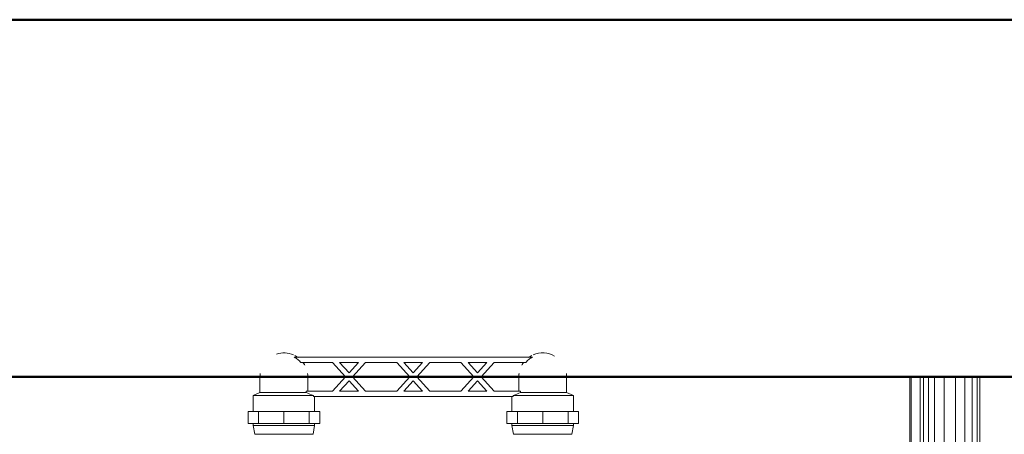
# Model space of a CAD drawing. Header units: millimetres. Extents: x 19580 to 41622, y 4748 to 42776.
# Tile 63 of 65: x 29122 to 29674, y 42544 to 42776. Entities that reach past the tile are written whole.
import ezdxf

# ---------------------------------------------------------------- set-up
doc = ezdxf.new("R2010")
doc.units = ezdxf.units.MM
for name, color, linetype, lineweight in [('A-WALL-____-MCUT', 113, 'Continuous', 50), ('A-WALL-____-OTLN', 113, 'Continuous', 20), ('M-EQPM-____-OTLN', 50, 'Continuous', 20)]:
    doc.layers.add(name, color=color, linetype=linetype, lineweight=lineweight)

# ---------------------------------------------------------------- blocks, each defined once
blk = doc.blocks.new('Прямая форма - 83 new-608743-В_Этаж 01_Отопление')
at = {"layer": 'A-WALL-____-MCUT', "color": 253}
for p, q in [((8700, 0), (5700, 0)), ((5700, -200), (8700, -200))]:
    blk.add_line(p, q, dxfattribs=at)
blk = doc.blocks.new('Прямая форма - SW - 005-608744-В_Этаж 01_Отопление')
blk.add_blockref('Прямая форма - 83 new-608743-В_Этаж 01_Отопление', (0, 0))
blk = doc.blocks.new('Прямая форма - 83 new-608910-В_Этаж 01_Отопление')
at = {"layer": 'M-EQPM-____-OTLN', "color": 9}
for p, q in [((260.84, -183.27), (260.84, 0)), ((260.87, 0), (260.87, -183.24)), ((261.6, -183.27), (261.6, 0)), ((266.64, -183.27), (266.64, 0)), ((268.48, -183.27), (268.48, 0)), ((271.3, -183.27), (271.3, 0)), ((274.68, -183.27), (274.68, 0)), ((280.15, -183.27), (280.15, 0)), ((286.45, -183.27), (286.45, 0)), ((291.73, -183.27), (291.73, 0)), ((295.82, -183.27), (295.82, 0)), ((298.6, -183.27), (298.6, 0)), ((299.99, -183.27), (299.99, 0))]:
    blk.add_line(p, q, dxfattribs=at)
blk = doc.blocks.new('Прямая форма - FU - 054-608911-В_Этаж 01_Отопление')
blk.add_blockref('Прямая форма - 83 new-608910-В_Этаж 01_Отопление', (0, 0))
blk = doc.blocks.new('83 new_ifc_RVT-1-В_Этаж 01_Отопление')
at = {"layer": 'A-WALL-____-OTLN', "color": 9, "lineweight": 20}
blk.add_blockref('Прямая форма - SW - 005-608744-В_Этаж 01_Отопление', (21210.28, 42775.83), dxfattribs=at)
at = {"layer": 'M-EQPM-____-OTLN', "color": 9, "lineweight": 20}
blk.add_blockref('Прямая форма - FU - 054-608911-В_Этаж 01_Отопление', (29360.06, 42575.83), dxfattribs=at)
blk = doc.blocks.new('VTp_724_0 Водорозетка двойная - VTp_724_0-V17-В_Этаж 01_Отопление')
at = {"layer": 'M-EQPM-____-OTLN'}
for p, q in [((-88.85, 32), (-89.75, 27.2)), ((-56.15, 32), (-88.85, 32)), ((-55.25, 27.2), (-56.15, 32)), ((56.15, 32), (55.25, 27.2)), ((88.85, 32), (56.15, 32)), ((89.75, 27.2), (88.85, 32)), ((-92.58, 26.1), (-86.7, 26.1)), ((-92.58, 19.4), (-92.58, 26.1)), ((-89.75, 27.2), (-89.75, 26.1)), ((-55.25, 27.2), (-89.75, 27.2)), ((-86.7, 26.1), (-72.5, 26.1)), ((-86.7, 19.4), (-86.7, 26.1)), ((-72.5, 26.1), (-58.3, 26.1)), ((-72.5, 19.4), (-72.5, 26.1)), ((-58.3, 26.1), (-52.42, 26.1)), ((-58.3, 26.1), (-58.3, 19.4)), ((-55.25, 26.1), (-55.25, 27.2)), ((-52.42, 19.4), (-52.42, 26.1)), ((52.42, 26.1), (58.3, 26.1)), ((52.42, 19.4), (52.42, 26.1)), ((55.25, 27.2), (55.25, 26.1)), ((89.75, 27.2), (55.25, 27.2)), ((58.3, 26.1), (72.5, 26.1)), ((58.3, 19.4), (58.3, 26.1)), ((72.5, 26.1), (86.7, 26.1)), ((72.5, 19.4), (72.5, 26.1)), ((86.7, 26.1), (92.58, 26.1)), ((86.7, 26.1), (86.7, 19.4)), ((89.75, 26.1), (89.75, 27.2)), ((92.58, 19.4), (92.58, 26.1)), ((-86.7, 19.4), (-92.58, 19.4)), ((-89.75, 19.4), (-89.75, 10.4)), ((-72.5, 19.4), (-86.7, 19.4)), ((-58.3, 19.4), (-72.5, 19.4)), ((-52.42, 19.4), (-58.3, 19.4)), ((-55.25, 11), (-55.25, 19.4)), ((58.3, 19.4), (52.42, 19.4)), ((55.25, 19.4), (55.25, 11)), ((72.5, 19.4), (58.3, 19.4)), ((86.7, 19.4), (72.5, 19.4)), ((92.58, 19.4), (86.7, 19.4)), ((89.75, 10.4), (89.75, 19.4)), ((-89.75, 10.4), (-85.9, 8.8)), ((-55.99, 10.4), (-89.75, 10.4)), ((-85.9, 8.8), (-85.9, 0)), ((-60.07, 8.8), (-85.9, 8.8)), ((-60.07, 8.8), (-60.07, 8)), ((-60.07, 8), (-45.3, 8)), ((-59.1, 0), (-59.1, 8)), ((55.99, 11), (-55.99, 11)), ((-55.99, 11), (-55.99, 10.4)), ((-45.3, 8), (-38.02, 0)), ((-36, 2.23), (-41.25, 8)), ((-41.25, 8), (-30.75, 8)), ((-30.75, 8), (-36, 2.23)), ((-33.98, 0), (-26.7, 8)), ((-26.7, 8), (-9.3, 8)), ((-9.3, 8), (-2.02, 0)), ((0, 2.23), (-5.25, 8)), ((-5.25, 8), (5.25, 8)), ((5.25, 8), (0, 2.23)), ((2.02, 0), (9.3, 8)), ((9.3, 8), (26.7, 8)), ((26.7, 8), (33.98, 0)), ((30.75, 8), (41.25, 8)), ((36, 2.23), (30.75, 8)), ((41.25, 8), (36, 2.23)), ((38.02, 0), (45.3, 8)), ((45.3, 8), (60.07, 8)), ((55.99, 10.4), (55.99, 11)), ((89.75, 10.4), (55.99, 10.4)), ((59.1, 8), (59.1, 0)), ((85.9, 8.8), (60.07, 8.8)), ((60.07, 8), (60.07, 8.8)), ((85.9, 8.8), (89.75, 10.4)), ((85.9, 0), (85.9, 8.8)), ((-38.02, 0), (-45.3, -8)), ((-41.25, -8), (-36, -2.23)), ((-36, -2.23), (-30.75, -8)), ((-26.7, -8), (-33.98, 0)), ((-2.02, 0), (-9.3, -8)), ((-5.25, -8), (0, -2.23)), ((0, -2.23), (5.25, -8)), ((9.3, -8), (2.02, 0)), ((33.98, 0), (26.7, -8)), ((30.75, -8), (36, -2.23)), ((36, -2.23), (41.25, -8)), ((45.3, -8), (38.02, 0)), ((-66.71, -11), (66.71, -11)), ((-45.3, -8), (-62.98, -8)), ((-30.75, -8), (-41.25, -8)), ((-9.3, -8), (-26.7, -8)), ((5.25, -8), (-5.25, -8)), ((26.7, -8), (9.3, -8)), ((41.25, -8), (30.75, -8)), ((62.98, -8), (45.3, -8))]:
    blk.add_line(p, q, dxfattribs=at)
for centre, radius, start, end in [((-212.07, 402.15), 421.7, 291.1285, 291.7236), ((212.07, 402.15), 421.7, 248.2764, 248.8715), ((-72.5, 0), 13.4, 180, 188.2152), ((-72.5, 0), 13.4, 351.8321, 360), ((72.5, 0), 13.4, 180, 187.4391), ((72.5, 0), 13.4, 180, 188.1679), ((72.5, 0), 13.4, 351.7848, 0), ((-72.5, 0), 13.4, 352.5609, 358.7478), ((-72.5, 0), 13.4, 296.8936, 306.3065), ((-72.5, 0), 13.4, 322.9736, 327.3258), ((-72.5, 0), 13.4, 323.0818, 328.7777), ((-72.5, 0), 13.4, 323.3436, 330.7909), ((72.5, 0), 13.4, 209.2091, 216.6564), ((72.5, 0), 13.4, 211.2223, 216.9182), ((72.5, 0), 13.4, 212.6742, 217.0264), ((72.5, 0), 13.4, 233.6935, 243.1064), ((-72.5, 0), 13.4, 240, 293.6489), ((72.5, 0), 13.4, 246.3511, 288.109)]:
    blk.add_arc(centre, radius, start, end, dxfattribs=at)
for points in [[(-62.98, -8), (-63.51, -8.62), (-64.66, -9.75), (-65.99, -10.62), (-66.71, -11)], [(66.71, -11), (65.99, -10.62), (64.66, -9.75), (63.51, -8.62), (62.98, -8)]]:
    blk.add_open_spline(points, degree=3, dxfattribs=at)

msp = doc.modelspace()

# ---------------------------------------------------------------- block references
at = {"lineweight": 9}
msp.add_blockref('83 new_ifc_RVT-1-В_Этаж 01_Отопление', (0, 0), dxfattribs=at)
at = {"layer": 'M-EQPM-____-OTLN', "rotation": 180}
msp.add_blockref('VTp_724_0 Водорозетка двойная - VTp_724_0-V17-В_Этаж 01_Отопление', (29342.74, 42575.83), dxfattribs=at)

doc.saveas('drawing.dxf')
